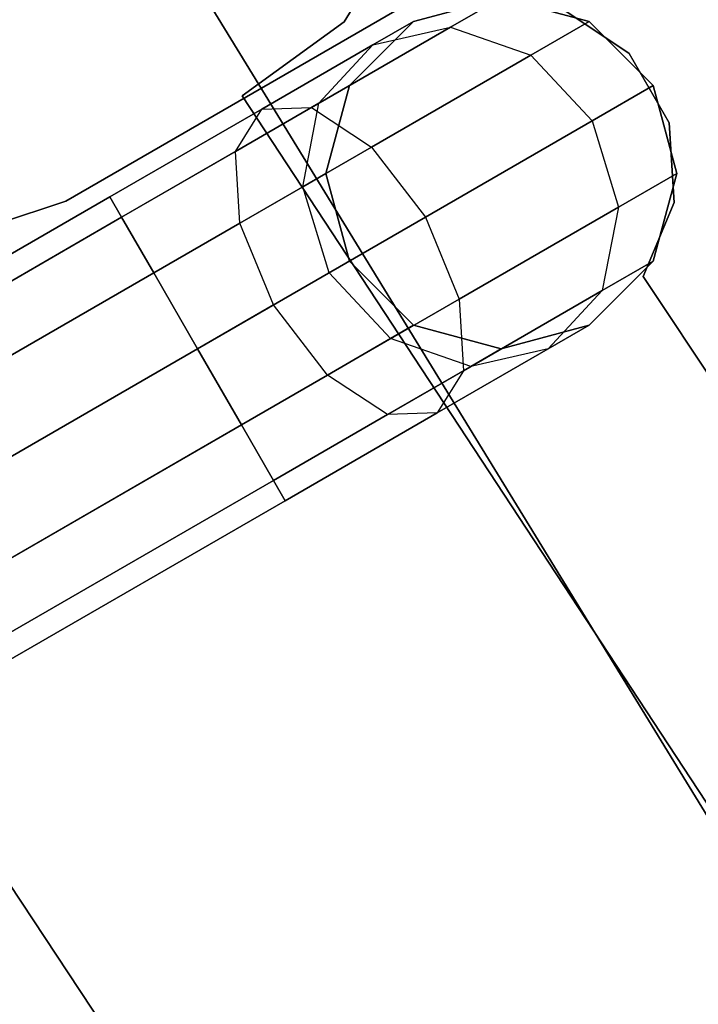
# Model space of a CAD drawing. Extents: x -129 to 129, y -127 to 130.
# Tile 80 of 188: x -51.18 to -47.31, y -31.47 to -25.86. Entities that reach past the tile are written whole.
import ezdxf

# ---------------------------------------------------------------- set-up
doc = ezdxf.new("R2010")
doc.units = 0
doc.header["$LTSCALE"] = 25.4
doc.layers.get('0').update_dxf_attribs({"linetype": 'CONTINUOUS'})

# ---------------------------------------------------------------- blocks, each defined once
blk = doc.blocks.new('NOME_B_PM2_STL')
at = {"color": 0}
for p, q in [((79.4013, -25.8775, 21.0779), (84.0747, -33.5038, 21.0779)), ((84.0747, -33.5038, 23.0779), (79.4013, -25.8775, 23.0779)), ((84.0747, -33.5038, 23.0779), (79.4013, -25.8775, 23.0779)), ((79.4013, -25.8775, 21.0779), (84.0747, -33.5038, 21.0779)), ((79.4013, -25.8775, 697.0779), (84.0747, -33.5038, 697.0779)), ((84.0747, -33.5038, 699.0779), (79.4013, -25.8775, 699.0779)), ((84.0747, -33.5038, 699.0779), (79.4013, -25.8775, 699.0779)), ((79.4013, -25.8775, 697.0779), (84.0747, -33.5038, 697.0779)), ((81.2275, -26.4856, 333.0779), (80.8564, -27.1014, 333.0779)), ((80.8564, -27.1014, 335.0779), (81.2275, -26.4856, 335.0779)), ((80.8564, -27.1014, 335.0779), (81.2275, -26.4856, 335.0779)), ((81.2275, -26.4856, 333.0779), (80.8564, -27.1014, 333.0779)), ((81.2275, -26.4856, 534.0779), (80.8564, -27.1014, 534.0779)), ((80.8564, -27.1014, 536.0779), (81.2275, -26.4856, 536.0779)), ((80.8564, -27.1014, 536.0779), (81.2275, -26.4856, 536.0779)), ((81.2275, -26.4856, 534.0779), (80.8564, -27.1014, 534.0779)), ((79.2682, -28.123, 335.0779), (81.5536, -26.8036, 335.0779)), ((81.5536, -26.8036, 337.0779), (79.2682, -28.123, 337.0779)), ((79.2682, -28.123, 335.0779), (81.5536, -26.8036, 335.0779)), ((81.5536, -26.8036, 337.0779), (79.2682, -28.123, 337.0779)), ((79.2682, -28.123, 532.0779), (81.5536, -26.8036, 532.0779)), ((81.5536, -26.8036, 534.0779), (79.2682, -28.123, 534.0779)), ((79.2682, -28.123, 532.0779), (81.5536, -26.8036, 532.0779)), ((81.5536, -26.8036, 534.0779), (79.2682, -28.123, 534.0779)), ((81.7518, -26.965, 534.0779), (81.2518, -27.099, 534.0779)), ((81.2518, -27.099, 335.0779), (81.7518, -26.965, 335.0779)), ((81.7518, -26.965, 534.0779), (81.2518, -27.099, 534.0779)), ((81.7518, -26.965, 526.5779), (81.2518, -27.099, 526.5779)), ((81.7518, -26.965, 526.5779), (81.2518, -27.099, 526.5779)), ((81.7518, -26.965, 342.5779), (81.2518, -27.099, 342.5779)), ((81.7518, -26.965, 342.5779), (81.2518, -27.099, 342.5779)), ((81.2518, -27.099, 335.0779), (81.7518, -26.965, 335.0779)), ((81.7518, -26.965, 526.5779), (81.4618, -27.1325, 525.3279)), ((81.7518, -26.965, 526.5779), (81.4618, -27.1325, 525.3279)), ((81.4618, -27.1325, 343.8279), (81.7518, -26.965, 342.5779)), ((81.4618, -27.1325, 343.8279), (81.7518, -26.965, 342.5779)), ((82.2518, -27.099, 534.0779), (81.7518, -26.965, 534.0779)), ((81.7518, -26.965, 335.0779), (82.2518, -27.099, 335.0779)), ((82.2518, -27.099, 534.0779), (81.7518, -26.965, 534.0779)), ((82.2518, -27.099, 526.5779), (81.7518, -26.965, 526.5779)), ((82.2518, -27.099, 526.5779), (81.7518, -26.965, 526.5779)), ((82.2518, -27.099, 342.5779), (81.7518, -26.965, 342.5779)), ((82.2518, -27.099, 342.5779), (81.7518, -26.965, 342.5779)), ((81.7518, -26.965, 335.0779), (82.2518, -27.099, 335.0779)), ((82.4816, -27.2813, 337.0779), (82.1021, -27.0284, 337.0779)), ((82.1021, -27.0284, 335.0779), (82.4816, -27.2813, 335.0779)), ((82.1021, -27.0284, 335.0779), (82.4816, -27.2813, 335.0779)), ((82.4816, -27.2813, 337.0779), (82.1021, -27.0284, 337.0779)), ((82.4816, -27.2813, 534.0779), (82.1021, -27.0284, 534.0779)), ((82.1021, -27.0284, 532.0779), (82.4816, -27.2813, 532.0779)), ((82.1021, -27.0284, 532.0779), (82.4816, -27.2813, 532.0779)), ((82.4816, -27.2813, 534.0779), (82.1021, -27.0284, 534.0779)), ((80.8564, -27.1014, 333.0779), (80.2738, -27.5229, 333.0779)), ((80.2738, -27.5229, 335.0779), (80.8564, -27.1014, 335.0779)), ((80.2738, -27.5229, 335.0779), (80.8564, -27.1014, 335.0779)), ((80.8564, -27.1014, 333.0779), (80.2738, -27.5229, 333.0779)), ((80.8564, -27.1014, 534.0779), (80.2738, -27.5229, 534.0779)), ((80.2738, -27.5229, 536.0779), (80.8564, -27.1014, 536.0779)), ((80.2738, -27.5229, 536.0779), (80.8564, -27.1014, 536.0779)), ((80.8564, -27.1014, 534.0779), (80.2738, -27.5229, 534.0779)), ((80.8564, -27.1014, 335.0779), (80.8564, -27.1014, 333.0779)), ((80.8564, -27.1014, 335.0779), (80.8564, -27.1014, 333.0779)), ((80.8564, -27.1014, 536.0779), (80.8564, -27.1014, 534.0779)), ((80.8564, -27.1014, 536.0779), (80.8564, -27.1014, 534.0779)), ((81.2518, -27.099, 534.0779), (80.8858, -27.465, 534.0779)), ((80.8858, -27.465, 335.0779), (81.2518, -27.099, 335.0779)), ((81.2518, -27.099, 534.0779), (80.8858, -27.465, 534.0779)), ((81.2518, -27.099, 526.5779), (80.8858, -27.465, 526.5779)), ((81.2518, -27.099, 526.5779), (80.8858, -27.465, 526.5779)), ((81.2518, -27.099, 342.5779), (80.8858, -27.465, 342.5779)), ((81.2518, -27.099, 342.5779), (80.8858, -27.465, 342.5779)), ((80.8858, -27.465, 335.0779), (81.2518, -27.099, 335.0779)), ((81.2518, -27.099, 526.5779), (81.0198, -27.2329, 525.5779)), ((81.2518, -27.099, 526.5779), (81.0198, -27.2329, 525.5779)), ((81.0198, -27.2329, 343.5779), (81.2518, -27.099, 342.5779)), ((81.0198, -27.2329, 343.5779), (81.2518, -27.099, 342.5779)), ((81.2518, -27.099, 534.0779), (81.2518, -27.099, 526.5779)), ((81.2518, -27.099, 534.0779), (81.2518, -27.099, 526.5779)), ((81.2518, -27.099, 342.5779), (81.2518, -27.099, 335.0779)), ((81.2518, -27.099, 342.5779), (81.2518, -27.099, 335.0779)), ((82.2518, -27.099, 526.5779), (81.9193, -27.291, 525.1448)), ((82.2518, -27.099, 526.5779), (81.9193, -27.291, 525.1448)), ((81.9193, -27.291, 344.0109), (82.2518, -27.099, 342.5779)), ((81.9193, -27.291, 344.0109), (82.2518, -27.099, 342.5779)), ((82.6179, -27.465, 534.0779), (82.2518, -27.099, 534.0779)), ((82.2518, -27.099, 335.0779), (82.6179, -27.465, 335.0779)), ((82.2518, -27.099, 534.0779), (82.2518, -27.099, 526.5779)), ((82.6179, -27.465, 534.0779), (82.2518, -27.099, 534.0779)), ((82.6179, -27.465, 526.5779), (82.2518, -27.099, 526.5779)), ((82.2518, -27.099, 534.0779), (82.2518, -27.099, 526.5779)), ((82.6179, -27.465, 526.5779), (82.2518, -27.099, 526.5779)), ((82.6179, -27.465, 342.5779), (82.2518, -27.099, 342.5779)), ((82.2518, -27.099, 342.5779), (82.2518, -27.099, 335.0779)), ((82.6179, -27.465, 342.5779), (82.2518, -27.099, 342.5779)), ((82.2518, -27.099, 335.0779), (82.6179, -27.465, 335.0779)), ((82.2518, -27.099, 342.5779), (82.2518, -27.099, 335.0779)), ((81.4618, -27.1325, 525.3279), (80.6693, -27.59, 524.4128)), ((81.4618, -27.1325, 525.3279), (80.6693, -27.59, 524.4128)), ((80.6693, -27.59, 344.7429), (81.4618, -27.1325, 343.8279)), ((80.6693, -27.59, 344.7429), (81.4618, -27.1325, 343.8279)), ((81.0198, -27.2329, 525.5779), (81.4618, -27.1325, 525.3279)), ((81.0198, -27.2329, 525.5779), (81.4618, -27.1325, 525.3279)), ((81.0198, -27.2329, 343.5779), (81.4618, -27.1325, 343.8279)), ((81.0198, -27.2329, 343.5779), (81.4618, -27.1325, 343.8279)), ((81.4618, -27.1325, 525.3279), (81.9193, -27.291, 525.1448)), ((81.4618, -27.1325, 525.3279), (81.9193, -27.291, 525.1448)), ((81.4618, -27.1325, 343.8279), (81.9193, -27.291, 344.0109)), ((81.4618, -27.1325, 343.8279), (81.9193, -27.291, 344.0109)), ((81.0198, -27.2329, 525.5779), (80.3858, -27.599, 524.8458)), ((81.0198, -27.2329, 525.5779), (80.3858, -27.599, 524.8458)), ((80.3858, -27.599, 344.3099), (81.0198, -27.2329, 343.5779)), ((80.3858, -27.599, 344.3099), (81.0198, -27.2329, 343.5779)), ((80.7118, -27.5655, 525.8279), (81.0198, -27.2329, 525.5779)), ((80.7118, -27.5655, 525.8279), (81.0198, -27.2329, 525.5779)), ((80.7118, -27.5655, 343.3279), (81.0198, -27.2329, 343.5779)), ((80.7118, -27.5655, 343.3279), (81.0198, -27.2329, 343.5779)), ((81.9193, -27.291, 525.1448), (81.0108, -27.8155, 524.0958)), ((81.9193, -27.291, 525.1448), (81.0108, -27.8155, 524.0958)), ((81.0108, -27.8155, 345.0599), (81.9193, -27.291, 344.0109)), ((81.0108, -27.8155, 345.0599), (81.9193, -27.291, 344.0109)), ((81.9193, -27.291, 525.1448), (82.2698, -27.666, 525.0779)), ((81.9193, -27.291, 525.1448), (82.2698, -27.666, 525.0779)), ((81.9193, -27.291, 344.0109), (82.2698, -27.666, 344.0779)), ((81.9193, -27.291, 344.0109), (82.2698, -27.666, 344.0779)), ((82.7093, -27.6764, 337.0779), (82.4816, -27.2813, 337.0779)), ((82.4816, -27.2813, 337.0779), (82.4816, -27.2813, 335.0779)), ((82.4816, -27.2813, 335.0779), (82.7093, -27.6764, 335.0779)), ((82.4816, -27.2813, 337.0779), (82.4816, -27.2813, 335.0779)), ((82.4816, -27.2813, 335.0779), (82.7093, -27.6764, 335.0779)), ((82.7093, -27.6764, 337.0779), (82.4816, -27.2813, 337.0779)), ((82.7093, -27.6764, 534.0779), (82.4816, -27.2813, 534.0779)), ((82.4816, -27.2813, 534.0779), (82.4816, -27.2813, 532.0779)), ((82.4816, -27.2813, 532.0779), (82.7093, -27.6764, 532.0779)), ((82.4816, -27.2813, 534.0779), (82.4816, -27.2813, 532.0779)), ((82.4816, -27.2813, 532.0779), (82.7093, -27.6764, 532.0779)), ((82.7093, -27.6764, 534.0779), (82.4816, -27.2813, 534.0779)), ((80.8858, -27.465, 526.5779), (80.7118, -27.5655, 525.8279)), ((80.8858, -27.465, 526.5779), (80.7118, -27.5655, 525.8279)), ((80.7118, -27.5655, 343.3279), (80.8858, -27.465, 342.5779)), ((80.7118, -27.5655, 343.3279), (80.8858, -27.465, 342.5779)), ((80.8858, -27.465, 534.0779), (80.7518, -27.965, 534.0779)), ((80.7518, -27.965, 335.0779), (80.8858, -27.465, 335.0779)), ((80.8858, -27.465, 534.0779), (80.7518, -27.965, 534.0779)), ((80.8858, -27.465, 526.5779), (80.7518, -27.965, 526.5779)), ((80.8858, -27.465, 526.5779), (80.7518, -27.965, 526.5779)), ((80.8858, -27.465, 342.5779), (80.7518, -27.965, 342.5779)), ((80.8858, -27.465, 342.5779), (80.7518, -27.965, 342.5779)), ((80.7518, -27.965, 335.0779), (80.8858, -27.465, 335.0779)), ((80.8858, -27.465, 534.0779), (80.8858, -27.465, 526.5779)), ((80.8858, -27.465, 534.0779), (80.8858, -27.465, 526.5779)), ((80.8858, -27.465, 342.5779), (80.8858, -27.465, 335.0779)), ((80.8858, -27.465, 342.5779), (80.8858, -27.465, 335.0779)), ((82.6179, -27.465, 526.5779), (82.2698, -27.666, 525.0779)), ((82.6179, -27.465, 526.5779), (82.2698, -27.666, 525.0779)), ((82.2698, -27.666, 344.0779), (82.6179, -27.465, 342.5779)), ((82.2698, -27.666, 344.0779), (82.6179, -27.465, 342.5779)), ((82.7518, -27.965, 534.0779), (82.6179, -27.465, 534.0779)), ((82.6179, -27.465, 335.0779), (82.7518, -27.965, 335.0779)), ((82.7518, -27.965, 526.5779), (82.6179, -27.465, 526.5779)), ((82.6179, -27.465, 534.0779), (82.6179, -27.465, 526.5779)), ((82.7518, -27.965, 534.0779), (82.6179, -27.465, 534.0779)), ((82.6179, -27.465, 534.0779), (82.6179, -27.465, 526.5779)), ((82.7518, -27.965, 526.5779), (82.6179, -27.465, 526.5779)), ((82.7518, -27.965, 342.5779), (82.6179, -27.465, 342.5779)), ((82.6179, -27.465, 335.0779), (82.7518, -27.965, 335.0779)), ((82.6179, -27.465, 342.5779), (82.6179, -27.465, 335.0779)), ((82.7518, -27.965, 342.5779), (82.6179, -27.465, 342.5779)), ((82.6179, -27.465, 342.5779), (82.6179, -27.465, 335.0779)), ((80.2738, -27.5229, 333.0779), (85.1014, -34.8732, 333.0779)), ((85.1014, -34.8732, 335.0779), (80.2738, -27.5229, 335.0779)), ((80.2738, -27.5229, 333.0779), (80.2738, -27.5229, 335.0779)), ((85.1014, -34.8732, 335.0779), (80.2738, -27.5229, 335.0779)), ((80.2738, -27.5229, 333.0779), (85.1014, -34.8732, 333.0779)), ((80.2738, -27.5229, 333.0779), (80.2738, -27.5229, 335.0779)), ((80.2738, -27.5229, 534.0779), (85.1014, -34.8732, 534.0779)), ((85.1014, -34.8732, 536.0779), (80.2738, -27.5229, 536.0779)), ((80.2738, -27.5229, 534.0779), (80.2738, -27.5229, 536.0779)), ((85.1014, -34.8732, 536.0779), (80.2738, -27.5229, 536.0779)), ((80.2738, -27.5229, 534.0779), (85.1014, -34.8732, 534.0779)), ((80.2738, -27.5229, 534.0779), (80.2738, -27.5229, 536.0779)), ((80.3858, -27.599, 524.8458), (79.5198, -28.099, 524.5779)), ((80.3858, -27.599, 524.8458), (79.5198, -28.099, 524.5779)), ((79.5198, -28.099, 344.5779), (80.3858, -27.599, 344.3099)), ((79.5198, -28.099, 344.5779), (80.3858, -27.599, 344.3099)), ((80.6693, -27.59, 524.4128), (79.5868, -28.215, 524.0779)), ((80.6693, -27.59, 524.4128), (79.5868, -28.215, 524.0779)), ((79.5868, -28.215, 345.0779), (80.6693, -27.59, 344.7429)), ((79.5868, -28.215, 345.0779), (80.6693, -27.59, 344.7429)), ((80.7118, -27.5655, 525.8279), (80.2363, -27.84, 525.2788)), ((80.7118, -27.5655, 525.8279), (80.2363, -27.84, 525.2788)), ((80.2363, -27.84, 343.8769), (80.7118, -27.5655, 343.3279)), ((80.2363, -27.84, 343.8769), (80.7118, -27.5655, 343.3279)), ((80.2363, -27.84, 525.2788), (80.3858, -27.599, 524.8458)), ((80.2363, -27.84, 525.2788), (80.3858, -27.599, 524.8458)), ((80.2363, -27.84, 343.8769), (80.3858, -27.599, 344.3099)), ((80.2363, -27.84, 343.8769), (80.3858, -27.599, 344.3099)), ((80.3858, -27.599, 524.8458), (80.6693, -27.59, 524.4128)), ((80.3858, -27.599, 524.8458), (80.6693, -27.59, 524.4128)), ((80.3858, -27.599, 344.3099), (80.6693, -27.59, 344.7429)), ((80.3858, -27.599, 344.3099), (80.6693, -27.59, 344.7429)), ((80.6203, -28.041, 526.0109), (80.7118, -27.5655, 525.8279)), ((80.6203, -28.041, 526.0109), (80.7118, -27.5655, 525.8279)), ((80.6203, -28.041, 343.1448), (80.7118, -27.5655, 343.3279)), ((80.6203, -28.041, 343.1448), (80.7118, -27.5655, 343.3279)), ((80.6693, -27.59, 524.4128), (81.0108, -27.8155, 524.0958)), ((80.6693, -27.59, 524.4128), (81.0108, -27.8155, 524.0958)), ((80.6693, -27.59, 344.7429), (81.0108, -27.8155, 345.0599)), ((80.6693, -27.59, 344.7429), (81.0108, -27.8155, 345.0599)), ((82.2698, -27.666, 525.0779), (81.3188, -28.215, 523.9798)), ((82.2698, -27.666, 525.0779), (81.3188, -28.215, 523.9798)), ((81.3188, -28.215, 345.1759), (82.2698, -27.666, 344.0779)), ((81.3188, -28.215, 345.1759), (82.2698, -27.666, 344.0779)), ((82.2698, -27.666, 525.0779), (82.4193, -28.157, 525.1448)), ((82.2698, -27.666, 525.0779), (82.4193, -28.157, 525.1448)), ((82.2698, -27.666, 344.0779), (82.4193, -28.157, 344.0109)), ((82.2698, -27.666, 344.0779), (82.4193, -28.157, 344.0109)), ((82.7379, -28.1316, 337.0779), (82.7093, -27.6764, 337.0779)), ((82.7093, -27.6764, 337.0779), (82.7093, -27.6764, 335.0779)), ((82.7093, -27.6764, 335.0779), (82.7379, -28.1316, 335.0779)), ((82.7093, -27.6764, 337.0779), (82.7093, -27.6764, 335.0779)), ((82.7093, -27.6764, 335.0779), (82.7379, -28.1316, 335.0779)), ((82.7379, -28.1316, 337.0779), (82.7093, -27.6764, 337.0779)), ((82.7379, -28.1316, 534.0779), (82.7093, -27.6764, 534.0779)), ((82.7093, -27.6764, 534.0779), (82.7093, -27.6764, 532.0779)), ((82.7093, -27.6764, 532.0779), (82.7379, -28.1316, 532.0779)), ((82.7093, -27.6764, 534.0779), (82.7093, -27.6764, 532.0779)), ((82.7093, -27.6764, 532.0779), (82.7379, -28.1316, 532.0779)), ((82.7379, -28.1316, 534.0779), (82.7093, -27.6764, 534.0779)), ((80.2363, -27.84, 525.2788), (79.5868, -28.215, 525.0779)), ((80.2363, -27.84, 525.2788), (79.5868, -28.215, 525.0779)), ((79.5868, -28.215, 344.0779), (80.2363, -27.84, 343.8769)), ((79.5868, -28.215, 344.0779), (80.2363, -27.84, 343.8769)), ((81.0108, -27.8155, 524.0958), (79.7698, -28.532, 523.7119)), ((81.0108, -27.8155, 524.0958), (79.7698, -28.532, 523.7119)), ((79.7698, -28.532, 345.4439), (81.0108, -27.8155, 345.0599)), ((79.7698, -28.532, 345.4439), (81.0108, -27.8155, 345.0599)), ((80.2608, -28.2485, 525.5958), (80.2363, -27.84, 525.2788)), ((80.2608, -28.2485, 525.5958), (80.2363, -27.84, 525.2788)), ((80.2608, -28.2485, 343.5599), (80.2363, -27.84, 343.8769)), ((80.2608, -28.2485, 343.5599), (80.2363, -27.84, 343.8769)), ((81.0108, -27.8155, 524.0958), (81.3188, -28.215, 523.9798)), ((81.0108, -27.8155, 524.0958), (81.3188, -28.215, 523.9798)), ((81.0108, -27.8155, 345.0599), (81.3188, -28.215, 345.1759)), ((81.0108, -27.8155, 345.0599), (81.3188, -28.215, 345.1759)), ((80.7518, -27.965, 526.5779), (80.6203, -28.041, 526.0109)), ((80.7518, -27.965, 526.5779), (80.6203, -28.041, 526.0109)), ((80.6203, -28.041, 343.1448), (80.7518, -27.965, 342.5779)), ((80.6203, -28.041, 343.1448), (80.7518, -27.965, 342.5779)), ((80.7518, -27.965, 534.0779), (80.8858, -28.465, 534.0779)), ((80.8858, -28.465, 335.0779), (80.7518, -27.965, 335.0779)), ((80.7518, -27.965, 534.0779), (80.8858, -28.465, 534.0779)), ((80.7518, -27.965, 534.0779), (80.7518, -27.965, 526.5779)), ((80.7518, -27.965, 526.5779), (80.8858, -28.465, 526.5779)), ((80.7518, -27.965, 534.0779), (80.7518, -27.965, 526.5779)), ((80.7518, -27.965, 526.5779), (80.8858, -28.465, 526.5779)), ((80.7518, -27.965, 342.5779), (80.8858, -28.465, 342.5779)), ((80.7518, -27.965, 342.5779), (80.8858, -28.465, 342.5779)), ((80.7518, -27.965, 342.5779), (80.7518, -27.965, 335.0779)), ((80.8858, -28.465, 335.0779), (80.7518, -27.965, 335.0779)), ((80.7518, -27.965, 342.5779), (80.7518, -27.965, 335.0779)), ((82.7518, -27.965, 526.5779), (82.4193, -28.157, 525.1448)), ((82.7518, -27.965, 526.5779), (82.4193, -28.157, 525.1448)), ((82.4193, -28.157, 344.0109), (82.7518, -27.965, 342.5779)), ((82.4193, -28.157, 344.0109), (82.7518, -27.965, 342.5779)), ((82.6179, -28.465, 534.0779), (82.7518, -27.965, 534.0779)), ((82.7518, -27.965, 335.0779), (82.6179, -28.465, 335.0779)), ((82.6179, -28.465, 534.0779), (82.7518, -27.965, 534.0779)), ((82.6179, -28.465, 526.5779), (82.7518, -27.965, 526.5779)), ((82.6179, -28.465, 526.5779), (82.7518, -27.965, 526.5779)), ((82.6179, -28.465, 342.5779), (82.7518, -27.965, 342.5779)), ((82.6179, -28.465, 342.5779), (82.7518, -27.965, 342.5779)), ((82.7518, -27.965, 335.0779), (82.6179, -28.465, 335.0779)), ((82.7518, -27.965, 534.0779), (82.7518, -27.965, 526.5779)), ((82.7518, -27.965, 534.0779), (82.7518, -27.965, 526.5779)), ((82.7518, -27.965, 342.5779), (82.7518, -27.965, 335.0779)), ((82.7518, -27.965, 342.5779), (82.7518, -27.965, 335.0779)), ((80.6203, -28.041, 526.0109), (80.2608, -28.2485, 525.5958)), ((80.6203, -28.041, 526.0109), (80.2608, -28.2485, 525.5958)), ((80.2608, -28.2485, 343.5599), (80.6203, -28.041, 343.1448)), ((80.2608, -28.2485, 343.5599), (80.6203, -28.041, 343.1448)), ((80.7698, -28.532, 526.0779), (80.6203, -28.041, 526.0109)), ((80.7698, -28.532, 526.0779), (80.6203, -28.041, 526.0109)), ((80.7698, -28.532, 343.0779), (80.6203, -28.041, 343.1448)), ((80.7698, -28.532, 343.0779), (80.6203, -28.041, 343.1448)), ((79.5198, -28.099, 524.5779), (36.2185, -53.099, 524.5779)), ((79.5198, -28.099, 524.5779), (36.2185, -53.099, 524.5779)), ((36.2185, -53.099, 344.5779), (79.5198, -28.099, 344.5779)), ((36.2185, -53.099, 344.5779), (79.5198, -28.099, 344.5779)), ((79.5198, -28.099, 524.5779), (79.5868, -28.215, 525.0779)), ((79.5868, -28.215, 524.0779), (79.5198, -28.099, 524.5779)), ((79.5198, -28.099, 524.5779), (79.5868, -28.215, 525.0779)), ((79.5868, -28.215, 524.0779), (79.5198, -28.099, 524.5779)), ((79.5198, -28.099, 344.5779), (79.5868, -28.215, 344.0779)), ((79.5868, -28.215, 345.0779), (79.5198, -28.099, 344.5779)), ((79.5198, -28.099, 344.5779), (79.5868, -28.215, 344.0779)), ((79.5868, -28.215, 345.0779), (79.5198, -28.099, 344.5779)), ((79.2682, -28.123, 337.0779), (78.5761, -28.3521, 337.0779)), ((78.5761, -28.3521, 335.0779), (79.2682, -28.123, 335.0779)), ((78.5761, -28.3521, 335.0779), (79.2682, -28.123, 335.0779)), ((79.2682, -28.123, 337.0779), (78.5761, -28.3521, 337.0779)), ((79.2682, -28.123, 534.0779), (78.5761, -28.3521, 534.0779)), ((78.5761, -28.3521, 532.0779), (79.2682, -28.123, 532.0779)), ((78.5761, -28.3521, 532.0779), (79.2682, -28.123, 532.0779)), ((79.2682, -28.123, 534.0779), (78.5761, -28.3521, 534.0779)), ((79.2682, -28.123, 337.0779), (79.2682, -28.123, 335.0779)), ((79.2682, -28.123, 337.0779), (79.2682, -28.123, 335.0779)), ((79.2682, -28.123, 534.0779), (79.2682, -28.123, 532.0779)), ((79.2682, -28.123, 534.0779), (79.2682, -28.123, 532.0779)), ((82.4193, -28.157, 525.1448), (81.5108, -28.6815, 524.0958)), ((82.4193, -28.157, 525.1448), (81.5108, -28.6815, 524.0958)), ((81.5108, -28.6815, 345.0599), (82.4193, -28.157, 344.0109)), ((81.5108, -28.6815, 345.0599), (82.4193, -28.157, 344.0109)), ((82.4193, -28.157, 525.1448), (82.3278, -28.6325, 525.3279)), ((82.4193, -28.157, 525.1448), (82.3278, -28.6325, 525.3279)), ((82.4193, -28.157, 344.0109), (82.3278, -28.6325, 343.8279)), ((82.4193, -28.157, 344.0109), (82.3278, -28.6325, 343.8279)), ((82.5614, -28.5521, 337.0779), (82.7379, -28.1316, 337.0779)), ((82.7379, -28.1316, 335.0779), (82.5614, -28.5521, 335.0779)), ((82.7379, -28.1316, 335.0779), (82.5614, -28.5521, 335.0779)), ((82.5614, -28.5521, 337.0779), (82.7379, -28.1316, 337.0779)), ((82.5614, -28.5521, 534.0779), (82.7379, -28.1316, 534.0779)), ((82.7379, -28.1316, 532.0779), (82.5614, -28.5521, 532.0779)), ((82.7379, -28.1316, 532.0779), (82.5614, -28.5521, 532.0779)), ((82.5614, -28.5521, 534.0779), (82.7379, -28.1316, 534.0779)), ((82.7379, -28.1316, 337.0779), (82.7379, -28.1316, 335.0779)), ((82.7379, -28.1316, 337.0779), (82.7379, -28.1316, 335.0779)), ((82.7379, -28.1316, 534.0779), (82.7379, -28.1316, 532.0779)), ((82.7379, -28.1316, 534.0779), (82.7379, -28.1316, 532.0779)), ((79.5868, -28.215, 525.0779), (36.2855, -53.215, 525.0779)), ((79.5868, -28.215, 525.0779), (36.2855, -53.215, 525.0779)), ((79.5868, -28.215, 524.0779), (36.2855, -53.215, 524.0779)), ((79.5868, -28.215, 524.0779), (36.2855, -53.215, 524.0779)), ((36.2855, -53.215, 344.0779), (79.5868, -28.215, 344.0779)), ((36.2855, -53.215, 344.0779), (79.5868, -28.215, 344.0779)), ((36.2855, -53.215, 345.0779), (79.5868, -28.215, 345.0779)), ((36.2855, -53.215, 345.0779), (79.5868, -28.215, 345.0779)), ((79.5868, -28.215, 525.0779), (79.7698, -28.532, 525.4439)), ((79.7698, -28.532, 523.7119), (79.5868, -28.215, 524.0779)), ((79.5868, -28.215, 525.0779), (79.7698, -28.532, 525.4439)), ((79.7698, -28.532, 523.7119), (79.5868, -28.215, 524.0779)), ((79.5868, -28.215, 344.0779), (79.7698, -28.532, 343.7118)), ((79.7698, -28.532, 345.4439), (79.5868, -28.215, 345.0779)), ((79.5868, -28.215, 344.0779), (79.7698, -28.532, 343.7118)), ((79.7698, -28.532, 345.4439), (79.5868, -28.215, 345.0779)), ((81.3188, -28.215, 523.9798), (80.0198, -28.965, 523.5779)), ((81.3188, -28.215, 523.9798), (80.0198, -28.965, 523.5779)), ((80.0198, -28.965, 345.5779), (81.3188, -28.215, 345.1759)), ((80.0198, -28.965, 345.5779), (81.3188, -28.215, 345.1759)), ((81.3188, -28.215, 523.9798), (81.5108, -28.6815, 524.0958)), ((81.3188, -28.215, 523.9798), (81.5108, -28.6815, 524.0958)), ((81.3188, -28.215, 345.1759), (81.5108, -28.6815, 345.0599)), ((81.3188, -28.215, 345.1759), (81.5108, -28.6815, 345.0599)), ((80.2608, -28.2485, 525.5958), (79.7698, -28.532, 525.4439)), ((80.2608, -28.2485, 525.5958), (79.7698, -28.532, 525.4439)), ((79.7698, -28.532, 343.7118), (80.2608, -28.2485, 343.5599)), ((79.7698, -28.532, 343.7118), (80.2608, -28.2485, 343.5599)), ((80.4528, -28.715, 525.7119), (80.2608, -28.2485, 525.5958)), ((80.4528, -28.715, 525.7119), (80.2608, -28.2485, 525.5958)), ((80.4528, -28.715, 343.4439), (80.2608, -28.2485, 343.5599)), ((80.4528, -28.715, 343.4439), (80.2608, -28.2485, 343.5599)), ((80.7698, -28.532, 526.0779), (80.8858, -28.465, 526.5779)), ((80.7698, -28.532, 526.0779), (80.8858, -28.465, 526.5779)), ((80.8858, -28.465, 342.5779), (80.7698, -28.532, 343.0779)), ((80.8858, -28.465, 342.5779), (80.7698, -28.532, 343.0779)), ((80.8858, -28.465, 534.0779), (81.2518, -28.831, 534.0779)), ((81.2518, -28.831, 335.0779), (80.8858, -28.465, 335.0779)), ((80.8858, -28.465, 534.0779), (81.2518, -28.831, 534.0779)), ((80.8858, -28.465, 534.0779), (80.8858, -28.465, 526.5779)), ((80.8858, -28.465, 526.5779), (81.2518, -28.831, 526.5779)), ((80.8858, -28.465, 534.0779), (80.8858, -28.465, 526.5779)), ((80.8858, -28.465, 526.5779), (81.2518, -28.831, 526.5779)), ((80.8858, -28.465, 342.5779), (81.2518, -28.831, 342.5779)), ((80.8858, -28.465, 342.5779), (81.2518, -28.831, 342.5779)), ((80.8858, -28.465, 342.5779), (80.8858, -28.465, 335.0779)), ((81.2518, -28.831, 335.0779), (80.8858, -28.465, 335.0779)), ((80.8858, -28.465, 342.5779), (80.8858, -28.465, 335.0779)), ((82.2518, -28.831, 534.0779), (82.6179, -28.465, 534.0779)), ((82.6179, -28.465, 335.0779), (82.2518, -28.831, 335.0779)), ((82.2518, -28.831, 534.0779), (82.6179, -28.465, 534.0779)), ((82.2518, -28.831, 526.5779), (82.6179, -28.465, 526.5779)), ((82.2518, -28.831, 526.5779), (82.6179, -28.465, 526.5779)), ((82.2518, -28.831, 342.5779), (82.6179, -28.465, 342.5779)), ((82.2518, -28.831, 342.5779), (82.6179, -28.465, 342.5779)), ((82.6179, -28.465, 335.0779), (82.2518, -28.831, 335.0779)), ((82.6179, -28.465, 526.5779), (82.3278, -28.6325, 525.3279)), ((82.6179, -28.465, 526.5779), (82.3278, -28.6325, 525.3279)), ((82.3278, -28.6325, 343.8279), (82.6179, -28.465, 342.5779)), ((82.3278, -28.6325, 343.8279), (82.6179, -28.465, 342.5779)), ((82.6179, -28.465, 534.0779), (82.6179, -28.465, 526.5779)), ((82.6179, -28.465, 534.0779), (82.6179, -28.465, 526.5779)), ((82.6179, -28.465, 342.5779), (82.6179, -28.465, 335.0779)), ((82.6179, -28.465, 342.5779), (82.6179, -28.465, 335.0779)), ((79.7698, -28.532, 525.4439), (36.4685, -53.532, 525.4439)), ((79.7698, -28.532, 525.4439), (36.4685, -53.532, 525.4439)), ((79.7698, -28.532, 523.7119), (36.4685, -53.532, 523.7119)), ((79.7698, -28.532, 523.7119), (36.4685, -53.532, 523.7119)), ((36.4685, -53.532, 343.7118), (79.7698, -28.532, 343.7118)), ((36.4685, -53.532, 343.7118), (79.7698, -28.532, 343.7118)), ((36.4685, -53.532, 345.4439), (79.7698, -28.532, 345.4439)), ((36.4685, -53.532, 345.4439), (79.7698, -28.532, 345.4439)), ((79.7698, -28.532, 525.4439), (80.0198, -28.965, 525.5779)), ((80.0198, -28.965, 523.5779), (79.7698, -28.532, 523.7119)), ((79.7698, -28.532, 525.4439), (80.0198, -28.965, 525.5779)), ((80.0198, -28.965, 523.5779), (79.7698, -28.532, 523.7119)), ((79.7698, -28.532, 343.7118), (80.0198, -28.965, 343.5779)), ((80.0198, -28.965, 345.5779), (79.7698, -28.532, 345.4439)), ((79.7698, -28.532, 343.7118), (80.0198, -28.965, 343.5779)), ((80.0198, -28.965, 345.5779), (79.7698, -28.532, 345.4439)), ((80.4528, -28.715, 525.7119), (80.7698, -28.532, 526.0779)), ((80.4528, -28.715, 525.7119), (80.7698, -28.532, 526.0779)), ((80.7698, -28.532, 343.0779), (80.4528, -28.715, 343.4439)), ((80.7698, -28.532, 343.0779), (80.4528, -28.715, 343.4439)), ((81.1203, -28.907, 526.0109), (80.7698, -28.532, 526.0779)), ((81.1203, -28.907, 526.0109), (80.7698, -28.532, 526.0779)), ((81.1203, -28.907, 343.1448), (80.7698, -28.532, 343.0779)), ((81.1203, -28.907, 343.1448), (80.7698, -28.532, 343.0779)), ((85.3304, -32.731, 337.0779), (82.5614, -28.5521, 337.0779)), ((82.5614, -28.5521, 337.0779), (82.5614, -28.5521, 335.0779)), ((82.5614, -28.5521, 335.0779), (85.3304, -32.731, 335.0779)), ((82.5614, -28.5521, 337.0779), (82.5614, -28.5521, 335.0779)), ((82.5614, -28.5521, 335.0779), (85.3304, -32.731, 335.0779)), ((85.3304, -32.731, 337.0779), (82.5614, -28.5521, 337.0779)), ((85.3304, -32.731, 534.0779), (82.5614, -28.5521, 534.0779)), ((82.5614, -28.5521, 534.0779), (82.5614, -28.5521, 532.0779)), ((82.5614, -28.5521, 532.0779), (85.3304, -32.731, 532.0779)), ((82.5614, -28.5521, 534.0779), (82.5614, -28.5521, 532.0779)), ((82.5614, -28.5521, 532.0779), (85.3304, -32.731, 532.0779)), ((85.3304, -32.731, 534.0779), (82.5614, -28.5521, 534.0779)), ((81.5108, -28.6815, 524.0958), (80.2698, -29.398, 523.7119)), ((81.5108, -28.6815, 524.0958), (80.2698, -29.398, 523.7119)), ((80.2698, -29.398, 345.4439), (81.5108, -28.6815, 345.0599)), ((80.2698, -29.398, 345.4439), (81.5108, -28.6815, 345.0599)), ((81.5108, -28.6815, 524.0958), (81.5353, -29.09, 524.4128)), ((81.5108, -28.6815, 524.0958), (81.5353, -29.09, 524.4128)), ((81.5108, -28.6815, 345.0599), (81.5353, -29.09, 344.7429)), ((81.5108, -28.6815, 345.0599), (81.5353, -29.09, 344.7429)), ((82.3278, -28.6325, 525.3279), (81.5353, -29.09, 524.4128)), ((82.3278, -28.6325, 525.3279), (81.5353, -29.09, 524.4128)), ((81.5353, -29.09, 344.7429), (82.3278, -28.6325, 343.8279)), ((81.5353, -29.09, 344.7429), (82.3278, -28.6325, 343.8279)), ((82.3278, -28.6325, 525.3279), (82.0198, -28.965, 525.5779)), ((82.3278, -28.6325, 525.3279), (82.0198, -28.965, 525.5779)), ((82.3278, -28.6325, 343.8279), (82.0198, -28.965, 343.5779)), ((82.3278, -28.6325, 343.8279), (82.0198, -28.965, 343.5779)), ((80.0198, -28.965, 525.5779), (80.4528, -28.715, 525.7119)), ((80.0198, -28.965, 525.5779), (80.4528, -28.715, 525.7119)), ((80.4528, -28.715, 343.4439), (80.0198, -28.965, 343.5779)), ((80.4528, -28.715, 343.4439), (80.0198, -28.965, 343.5779)), ((80.7608, -29.1145, 525.5958), (80.4528, -28.715, 525.7119)), ((80.7608, -29.1145, 525.5958), (80.4528, -28.715, 525.7119)), ((80.7608, -29.1145, 343.5599), (80.4528, -28.715, 343.4439)), ((80.7608, -29.1145, 343.5599), (80.4528, -28.715, 343.4439)), ((81.2518, -28.831, 526.5779), (81.1203, -28.907, 526.0109)), ((81.2518, -28.831, 526.5779), (81.1203, -28.907, 526.0109)), ((81.1203, -28.907, 343.1448), (81.2518, -28.831, 342.5779)), ((81.1203, -28.907, 343.1448), (81.2518, -28.831, 342.5779)), ((81.2518, -28.831, 534.0779), (81.7518, -28.965, 534.0779)), ((81.7518, -28.965, 335.0779), (81.2518, -28.831, 335.0779)), ((81.2518, -28.831, 534.0779), (81.7518, -28.965, 534.0779)), ((81.2518, -28.831, 534.0779), (81.2518, -28.831, 526.5779)), ((81.2518, -28.831, 526.5779), (81.7518, -28.965, 526.5779)), ((81.2518, -28.831, 534.0779), (81.2518, -28.831, 526.5779)), ((81.2518, -28.831, 526.5779), (81.7518, -28.965, 526.5779)), ((81.2518, -28.831, 342.5779), (81.7518, -28.965, 342.5779)), ((81.2518, -28.831, 342.5779), (81.7518, -28.965, 342.5779)), ((81.2518, -28.831, 342.5779), (81.2518, -28.831, 335.0779)), ((81.7518, -28.965, 335.0779), (81.2518, -28.831, 335.0779)), ((81.2518, -28.831, 342.5779), (81.2518, -28.831, 335.0779)), ((81.7518, -28.965, 534.0779), (82.2518, -28.831, 534.0779)), ((82.2518, -28.831, 335.0779), (81.7518, -28.965, 335.0779)), ((81.7518, -28.965, 534.0779), (82.2518, -28.831, 534.0779)), ((81.7518, -28.965, 526.5779), (82.2518, -28.831, 526.5779)), ((81.7518, -28.965, 526.5779), (82.2518, -28.831, 526.5779)), ((81.7518, -28.965, 342.5779), (82.2518, -28.831, 342.5779)), ((81.7518, -28.965, 342.5779), (82.2518, -28.831, 342.5779)), ((82.2518, -28.831, 335.0779), (81.7518, -28.965, 335.0779)), ((82.2518, -28.831, 526.5779), (82.0198, -28.965, 525.5779)), ((82.2518, -28.831, 526.5779), (82.0198, -28.965, 525.5779)), ((82.0198, -28.965, 343.5779), (82.2518, -28.831, 342.5779)), ((82.0198, -28.965, 343.5779), (82.2518, -28.831, 342.5779)), ((82.2518, -28.831, 534.0779), (82.2518, -28.831, 526.5779)), ((82.2518, -28.831, 534.0779), (82.2518, -28.831, 526.5779)), ((82.2518, -28.831, 342.5779), (82.2518, -28.831, 335.0779)), ((82.2518, -28.831, 342.5779), (82.2518, -28.831, 335.0779)), ((81.1203, -28.907, 526.0109), (80.7608, -29.1145, 525.5958)), ((81.1203, -28.907, 526.0109), (80.7608, -29.1145, 525.5958)), ((80.7608, -29.1145, 343.5599), (81.1203, -28.907, 343.1448)), ((80.7608, -29.1145, 343.5599), (81.1203, -28.907, 343.1448)), ((81.5778, -29.0655, 525.8279), (81.1203, -28.907, 526.0109)), ((81.5778, -29.0655, 525.8279), (81.1203, -28.907, 526.0109)), ((81.5778, -29.0655, 343.3279), (81.1203, -28.907, 343.1448)), ((81.5778, -29.0655, 343.3279), (81.1203, -28.907, 343.1448)), ((80.0198, -28.965, 523.5779), (36.7185, -53.965, 523.5779)), ((80.0198, -28.965, 525.5779), (36.7185, -53.965, 525.5779)), ((80.0198, -28.965, 525.5779), (36.7185, -53.965, 525.5779)), ((80.0198, -28.965, 523.5779), (36.7185, -53.965, 523.5779)), ((36.7185, -53.965, 345.5779), (80.0198, -28.965, 345.5779)), ((36.7185, -53.965, 343.5779), (80.0198, -28.965, 343.5779)), ((36.7185, -53.965, 343.5779), (80.0198, -28.965, 343.5779)), ((36.7185, -53.965, 345.5779), (80.0198, -28.965, 345.5779)), ((80.2698, -29.398, 523.7119), (80.0198, -28.965, 523.5779)), ((80.0198, -28.965, 525.5779), (80.2698, -29.398, 525.4439)), ((80.2698, -29.398, 523.7119), (80.0198, -28.965, 523.5779)), ((80.0198, -28.965, 525.5779), (80.2698, -29.398, 525.4439)), ((80.2698, -29.398, 345.4439), (80.0198, -28.965, 345.5779)), ((80.0198, -28.965, 343.5779), (80.2698, -29.398, 343.7118)), ((80.2698, -29.398, 345.4439), (80.0198, -28.965, 345.5779)), ((80.0198, -28.965, 343.5779), (80.2698, -29.398, 343.7118)), ((82.0198, -28.965, 525.5779), (81.3858, -29.331, 524.8458)), ((82.0198, -28.965, 525.5779), (81.3858, -29.331, 524.8458)), ((81.3858, -29.331, 344.3099), (82.0198, -28.965, 343.5779)), ((81.3858, -29.331, 344.3099), (82.0198, -28.965, 343.5779)), ((82.0198, -28.965, 525.5779), (81.5778, -29.0655, 525.8279)), ((81.7518, -28.965, 526.5779), (81.5778, -29.0655, 525.8279)), ((82.0198, -28.965, 525.5779), (81.5778, -29.0655, 525.8279)), ((81.7518, -28.965, 526.5779), (81.5778, -29.0655, 525.8279)), ((82.0198, -28.965, 343.5779), (81.5778, -29.0655, 343.3279)), ((81.5778, -29.0655, 343.3279), (81.7518, -28.965, 342.5779)), ((81.5778, -29.0655, 343.3279), (81.7518, -28.965, 342.5779)), ((82.0198, -28.965, 343.5779), (81.5778, -29.0655, 343.3279)), ((81.7518, -28.965, 534.0779), (81.7518, -28.965, 526.5779)), ((81.7518, -28.965, 534.0779), (81.7518, -28.965, 526.5779)), ((81.7518, -28.965, 342.5779), (81.7518, -28.965, 335.0779)), ((81.7518, -28.965, 342.5779), (81.7518, -28.965, 335.0779)), ((81.5778, -29.0655, 525.8279), (81.1023, -29.34, 525.2788)), ((81.5778, -29.0655, 525.8279), (81.1023, -29.34, 525.2788)), ((81.1023, -29.34, 343.8769), (81.5778, -29.0655, 343.3279)), ((81.1023, -29.34, 343.8769), (81.5778, -29.0655, 343.3279)), ((80.7608, -29.1145, 525.5958), (80.2698, -29.398, 525.4439)), ((80.7608, -29.1145, 525.5958), (80.2698, -29.398, 525.4439)), ((80.2698, -29.398, 343.7118), (80.7608, -29.1145, 343.5599)), ((80.2698, -29.398, 343.7118), (80.7608, -29.1145, 343.5599)), ((81.5353, -29.09, 524.4128), (80.4528, -29.715, 524.0779)), ((81.5353, -29.09, 524.4128), (80.4528, -29.715, 524.0779)), ((80.4528, -29.715, 345.0779), (81.5353, -29.09, 344.7429)), ((80.4528, -29.715, 345.0779), (81.5353, -29.09, 344.7429)), ((81.1023, -29.34, 525.2788), (80.7608, -29.1145, 525.5958)), ((81.1023, -29.34, 525.2788), (80.7608, -29.1145, 525.5958)), ((81.1023, -29.34, 343.8769), (80.7608, -29.1145, 343.5599)), ((81.1023, -29.34, 343.8769), (80.7608, -29.1145, 343.5599)), ((81.5353, -29.09, 524.4128), (81.3858, -29.331, 524.8458)), ((81.5353, -29.09, 524.4128), (81.3858, -29.331, 524.8458)), ((81.5353, -29.09, 344.7429), (81.3858, -29.331, 344.3099)), ((81.5353, -29.09, 344.7429), (81.3858, -29.331, 344.3099)), ((81.1023, -29.34, 525.2788), (80.4528, -29.715, 525.0779)), ((81.1023, -29.34, 525.2788), (80.4528, -29.715, 525.0779)), ((80.4528, -29.715, 344.0779), (81.1023, -29.34, 343.8769)), ((80.4528, -29.715, 344.0779), (81.1023, -29.34, 343.8769)), ((81.3858, -29.331, 524.8458), (80.5198, -29.831, 524.5779)), ((81.3858, -29.331, 524.8458), (80.5198, -29.831, 524.5779)), ((80.5198, -29.831, 344.5779), (81.3858, -29.331, 344.3099)), ((80.5198, -29.831, 344.5779), (81.3858, -29.331, 344.3099)), ((81.3858, -29.331, 524.8458), (81.1023, -29.34, 525.2788)), ((81.3858, -29.331, 524.8458), (81.1023, -29.34, 525.2788)), ((81.3858, -29.331, 344.3099), (81.1023, -29.34, 343.8769)), ((81.3858, -29.331, 344.3099), (81.1023, -29.34, 343.8769)), ((80.2698, -29.398, 523.7119), (36.9685, -54.398, 523.7119)), ((80.2698, -29.398, 523.7119), (36.9685, -54.398, 523.7119)), ((80.2698, -29.398, 525.4439), (36.9685, -54.398, 525.4439)), ((80.2698, -29.398, 525.4439), (36.9685, -54.398, 525.4439)), ((36.9685, -54.398, 345.4439), (80.2698, -29.398, 345.4439)), ((36.9685, -54.398, 345.4439), (80.2698, -29.398, 345.4439)), ((36.9685, -54.398, 343.7118), (80.2698, -29.398, 343.7118)), ((36.9685, -54.398, 343.7118), (80.2698, -29.398, 343.7118)), ((80.4528, -29.715, 524.0779), (80.2698, -29.398, 523.7119)), ((80.2698, -29.398, 525.4439), (80.4528, -29.715, 525.0779)), ((80.4528, -29.715, 524.0779), (80.2698, -29.398, 523.7119)), ((80.2698, -29.398, 525.4439), (80.4528, -29.715, 525.0779)), ((80.4528, -29.715, 345.0779), (80.2698, -29.398, 345.4439)), ((80.2698, -29.398, 343.7118), (80.4528, -29.715, 344.0779)), ((80.4528, -29.715, 345.0779), (80.2698, -29.398, 345.4439)), ((80.2698, -29.398, 343.7118), (80.4528, -29.715, 344.0779)), ((80.4528, -29.715, 524.0779), (37.1515, -54.715, 524.0779)), ((80.4528, -29.715, 524.0779), (37.1515, -54.715, 524.0779)), ((80.4528, -29.715, 525.0779), (37.1515, -54.715, 525.0779)), ((80.4528, -29.715, 525.0779), (37.1515, -54.715, 525.0779)), ((37.1515, -54.715, 345.0779), (80.4528, -29.715, 345.0779)), ((37.1515, -54.715, 345.0779), (80.4528, -29.715, 345.0779)), ((37.1515, -54.715, 344.0779), (80.4528, -29.715, 344.0779)), ((37.1515, -54.715, 344.0779), (80.4528, -29.715, 344.0779)), ((80.5198, -29.831, 524.5779), (80.4528, -29.715, 524.0779)), ((80.4528, -29.715, 525.0779), (80.5198, -29.831, 524.5779)), ((80.5198, -29.831, 524.5779), (80.4528, -29.715, 524.0779)), ((80.4528, -29.715, 525.0779), (80.5198, -29.831, 524.5779)), ((80.5198, -29.831, 344.5779), (80.4528, -29.715, 345.0779)), ((80.4528, -29.715, 344.0779), (80.5198, -29.831, 344.5779)), ((80.5198, -29.831, 344.5779), (80.4528, -29.715, 345.0779)), ((80.4528, -29.715, 344.0779), (80.5198, -29.831, 344.5779)), ((80.5198, -29.831, 524.5779), (37.2185, -54.831, 524.5779)), ((80.5198, -29.831, 524.5779), (37.2185, -54.831, 524.5779)), ((37.2185, -54.831, 344.5779), (80.5198, -29.831, 344.5779)), ((37.2185, -54.831, 344.5779), (80.5198, -29.831, 344.5779)), ((81.3738, -35.6831, 23.0779), (78.2706, -30.9949, 23.0779)), ((78.2706, -30.9949, 21.0779), (81.3738, -35.6831, 21.0779)), ((78.2706, -30.9949, 21.0779), (81.3738, -35.6831, 21.0779)), ((81.3738, -35.6831, 23.0779), (78.2706, -30.9949, 23.0779)), ((81.3738, -35.6831, 699.0779), (78.2706, -30.9949, 699.0779)), ((78.2706, -30.9949, 697.0779), (81.3738, -35.6831, 697.0779)), ((78.2706, -30.9949, 697.0779), (81.3738, -35.6831, 697.0779)), ((81.3738, -35.6831, 699.0779), (78.2706, -30.9949, 699.0779)), ((81.3738, -35.6831, 335.0779), (78.2706, -30.9949, 335.0779)), ((78.2706, -30.9949, 333.0779), (81.3738, -35.6831, 333.0779)), ((78.2706, -30.9949, 333.0779), (81.3738, -35.6831, 333.0779)), ((81.3738, -35.6831, 335.0779), (78.2706, -30.9949, 335.0779)), ((81.3738, -35.6831, 536.0779), (78.2706, -30.9949, 536.0779)), ((78.2706, -30.9949, 534.0779), (81.3738, -35.6831, 534.0779)), ((78.2706, -30.9949, 534.0779), (81.3738, -35.6831, 534.0779)), ((81.3738, -35.6831, 536.0779), (78.2706, -30.9949, 536.0779))]:
    blk.add_line(p, q, dxfattribs=at)

msp = doc.modelspace()

# ---------------------------------------------------------------- block references
at = {"color": 253}
msp.add_blockref('NOME_B_PM2_STL', (-130.1886, 1.2338, -1724.8619), dxfattribs=at)

doc.saveas('drawing.dxf')
